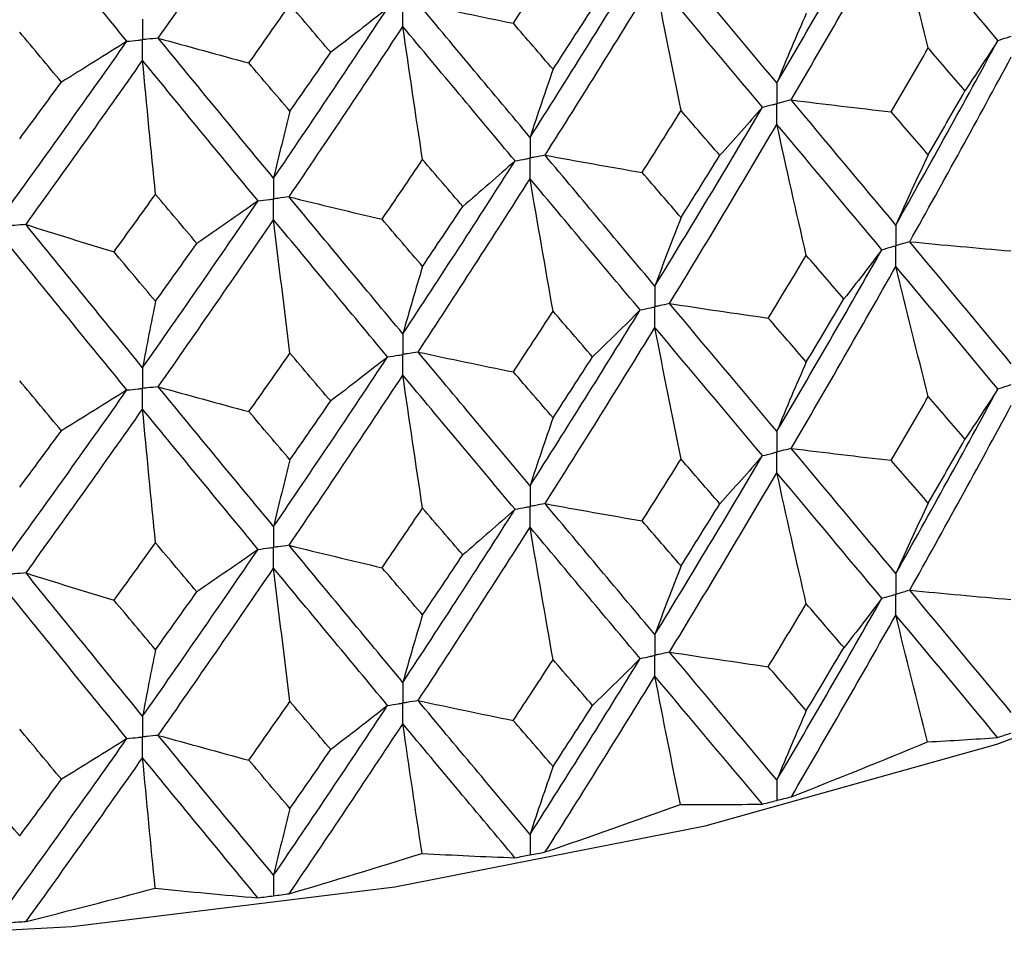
# Paper-space layout '_Trimetric' of a CAD drawing. Header units: millimetres. Extents: x -25 to 160, y -13 to 387.
# Tile 6 of 58: x 3 to 10, y 2 to 9. Entities that reach past the tile are written whole.
import ezdxf

# ---------------------------------------------------------------- set-up
doc = ezdxf.new("R2010")
doc.units = ezdxf.units.MM

psp = doc.layouts.new('_Trimetric')

# ---------------------------------------------------------------- linework, layer by layer
at = {"color": 7, "linetype": 'Continuous', "lineweight": 25}
for p, q in [((8.4903, 3.1897), (8.493, 3.1903)), ((6.6379, 2.7813), (6.6407, 2.7819)), ((4.7128, 2.475), (4.7157, 2.4753))]:
    psp.add_line(p, q, dxfattribs=at)
at = {"color": 7, "linetype": 'Continuous', "lineweight": 25, "flags": 128}
psp.add_lwpolyline([(-8.8896, 3.2381), (-6.6147, 2.7147), (-4.2266, 2.3487), (-1.7661, 2.1464), (0.7246, 2.1112), (3.2028, 2.2438), (5.6263, 2.5419), (7.9535, 3.0003), (10.1446, 3.6112), (12.1622, 4.3643), (13.9716, 5.2465), (15.2261, 6.0199)], dxfattribs=at)
at = {"color": 7, "linetype": 'Continuous', "lineweight": 25}
for points in [[(3.85, 8.9083), (4.1402, 9.323), (4.4287, 9.74), (4.7157, 10.1608)], [(3.6148, 8.8844), (3.3239, 9.2399), (3.032, 9.5978), (2.739, 9.9596)], [(8.493, 8.5725), (8.7587, 9.0241), (9.0214, 9.4789), (9.2807, 9.9363)], [(8.6004, 8.4444), (8.8653, 8.8968), (9.1271, 9.3525), (9.3855, 9.8108)], [(9.6292, 8.8343), (9.5464, 9.1596), (9.4652, 9.4851), (9.3855, 9.8108)], [(10.1507, 8.8902), (9.8991, 9.1941), (9.6439, 9.5011), (9.3855, 9.8108)], [(8.493, 8.5725), (8.2274, 8.8895), (7.9586, 9.2098), (7.6873, 9.5329)], [(6.515, 9.0199), (6.6147, 9.1713), (6.7141, 9.323), (6.8132, 9.4751)], [(6.6407, 8.164), (6.9186, 8.6009), (7.1942, 9.0412), (7.4669, 9.4843)], [(6.7531, 8.03), (7.0303, 8.4677), (7.3052, 8.9089), (7.5773, 9.3529)], [(7.774, 8.3645), (7.7072, 8.6939), (7.6416, 9.0234), (7.5773, 9.3529)], [(8.3853, 8.3899), (8.1189, 8.7078), (7.8494, 9.0289), (7.5773, 9.3529)], [(5.8004, 9.1688), (6.0378, 9.1182), (6.276, 9.0685), (6.515, 9.0199)], [(6.6407, 8.164), (6.3629, 8.4957), (6.0826, 8.8308), (5.8004, 9.1688)], [(4.5305, 8.7218), (4.6332, 8.8677), (4.7358, 9.014), (4.8381, 9.1606)], [(4.7157, 7.8575), (5.0027, 8.2791), (5.2881, 8.7043), (5.5714, 9.1324)], [(5.1446, 8.8017), (5.0426, 8.921), (4.9405, 9.0406), (4.8381, 9.1606)], [(5.5714, 9.1324), (5.4309, 9.0215), (5.2887, 8.9113), (5.1446, 8.8017)], [(6.8132, 8.6743), (6.9123, 8.8267), (7.0111, 8.9794), (7.1096, 9.1325)], [(8.7136, 9.0934), (8.6386, 8.9229), (8.5651, 8.7493), (8.493, 8.5725)], [(6.8132, 8.6743), (6.7141, 8.7891), (6.6147, 8.9043), (6.515, 9.0199)], [(3.1232, 8.5785), (3.019, 8.7034), (2.9146, 8.8286), (2.8101, 8.9541)], [(4.8318, 7.7173), (5.1184, 8.1398), (5.4032, 8.5659), (5.686, 8.9949)], [(5.8336, 7.9972), (5.7835, 8.3298), (5.7343, 8.6624), (5.686, 8.9949)], [(6.5281, 7.9874), (6.2496, 8.3199), (5.9688, 8.656), (5.686, 8.9949)], [(2.739, 7.6563), (3.032, 8.0623), (3.3241, 8.4718), (3.6148, 8.8844)], [(3.6148, 8.8844), (3.4526, 8.7818), (3.2888, 8.6798), (3.1232, 8.5785)], [(3.85, 8.9083), (4.0758, 8.8452), (4.3026, 8.783), (4.5305, 8.7218)], [(4.7157, 7.8575), (4.4287, 8.2044), (4.1399, 8.5549), (3.85, 8.9083)], [(9.3855, 7.5063), (9.6438, 7.9639), (9.899, 8.4255), (10.1507, 8.8902)], [(10.1507, 8.8902), (10.0707, 8.7645), (9.9887, 8.6391), (9.9046, 8.5141)], [(4.8381, 8.3598), (4.9405, 8.5067), (5.0427, 8.654), (5.1446, 8.8017)], [(9.3513, 8.355), (9.4444, 8.5143), (9.537, 8.6741), (9.6292, 8.8343)], [(9.9046, 8.5141), (9.8132, 8.6204), (9.7214, 8.7272), (9.6292, 8.8343)], [(2.8575, 7.5097), (3.1503, 7.9166), (3.4421, 8.3272), (3.7325, 8.7407)], [(3.8294, 7.7364), (3.7964, 8.0712), (3.7641, 8.406), (3.7325, 8.7407)], [(4.5994, 7.687), (4.312, 8.0349), (4.0228, 8.3863), (3.7325, 8.7407)], [(4.8381, 8.3598), (4.7358, 8.4801), (4.6332, 8.6007), (4.5305, 8.7218)], [(9.49, 7.3812), (9.7474, 7.8396), (10.0016, 8.3019), (10.2523, 8.7674)], [(6.8132, 8.6743), (6.7546, 8.5074), (6.6971, 8.3373), (6.6407, 8.164)], [(2.8101, 8.1534), (2.9146, 8.2947), (3.019, 8.4364), (3.1232, 8.5785)], [(9.6292, 8.0327), (9.7214, 8.1927), (9.8132, 8.3532), (9.9046, 8.5141)], [(8.6004, 8.4444), (8.8502, 8.4135), (9.1006, 8.3837), (9.3513, 8.355)], [(9.3855, 7.5063), (9.1272, 7.8153), (8.8654, 8.1282), (8.6004, 8.4444)], [(4.8381, 8.3598), (4.7965, 8.1956), (4.7557, 8.0282), (4.7157, 7.8575)], [(7.4818, 7.9006), (7.5795, 8.0548), (7.6769, 8.2095), (7.774, 8.3645)], [(7.5773, 7.0484), (7.8493, 7.4917), (8.1188, 7.9391), (8.3853, 8.3899)], [(8.0643, 8.0291), (7.9679, 8.1405), (7.8711, 8.2523), (7.774, 8.3645)], [(8.3853, 8.3899), (8.2803, 8.2692), (8.1733, 8.1489), (8.0643, 8.0291)], [(9.6292, 8.0327), (9.537, 8.1397), (9.4444, 8.2471), (9.3513, 8.355)], [(7.6874, 6.9176), (7.9586, 7.3616), (8.2273, 7.8098), (8.493, 8.2614)], [(8.7136, 7.2787), (8.6386, 7.6062), (8.5651, 7.9338), (8.493, 8.2614)], [(9.2806, 7.321), (9.0215, 7.6308), (8.7588, 7.9444), (8.493, 8.2614)], [(5.5302, 7.5494), (5.6316, 7.6982), (5.7327, 7.8475), (5.8336, 7.9972)], [(5.686, 6.6904), (5.9687, 7.1187), (6.2495, 7.5513), (6.5281, 7.9874)], [(6.1356, 7.6458), (6.0352, 7.7625), (5.9345, 7.8797), (5.8336, 7.9972)], [(6.5281, 7.9874), (6.3992, 7.8729), (6.2683, 7.7591), (6.1356, 7.6458)], [(6.7531, 8.03), (6.9953, 7.9858), (7.2382, 7.9426), (7.4818, 7.9006)], [(7.5773, 7.0484), (7.3053, 7.3718), (7.0304, 7.6991), (6.7531, 8.03)], [(7.774, 7.563), (7.8711, 7.7179), (7.9679, 7.8732), (8.0643, 8.0291)], [(9.6292, 8.0327), (9.5464, 7.8603), (9.4652, 7.6848), (9.3855, 7.5063)], [(5.8005, 6.5535), (6.0826, 6.9826), (6.3628, 7.416), (6.6407, 7.8529)], [(6.8132, 6.8597), (6.7546, 7.1907), (6.6971, 7.5218), (6.6407, 7.8529)], [(7.4669, 6.869), (7.1942, 7.1931), (6.9187, 7.5212), (6.6407, 7.8529)], [(7.774, 7.563), (7.6769, 7.6751), (7.5795, 7.7876), (7.4818, 7.9006)], [(3.518, 7.3051), (3.622, 7.4485), (3.7258, 7.5922), (3.8294, 7.7364)], [(3.7325, 6.4362), (4.0227, 6.8491), (4.3119, 7.2662), (4.5994, 7.687)], [(4.1397, 7.3684), (4.0364, 7.4907), (3.933, 7.6133), (3.8294, 7.7364)], [(4.5994, 7.687), (4.4479, 7.5802), (4.2947, 7.4739), (4.1397, 7.3684)], [(4.8318, 7.7173), (5.0637, 7.6603), (5.2965, 7.6043), (5.5302, 7.5494)], [(5.686, 6.6904), (5.4033, 7.0287), (5.1185, 7.3712), (4.8318, 7.7173)], [(5.8336, 7.1957), (5.9345, 7.3452), (6.0352, 7.4953), (6.1356, 7.6458)], [(3.85, 6.293), (4.1399, 6.7067), (4.4286, 7.1247), (4.7157, 7.5464)], [(4.8381, 6.5452), (4.7965, 6.8789), (4.7557, 7.2127), (4.7157, 7.5464)], [(5.5713, 6.517), (5.2882, 6.8561), (5.0028, 7.1995), (4.7157, 7.5464)], [(5.8336, 7.1957), (5.7328, 7.3131), (5.6316, 7.431), (5.5302, 7.5494)], [(7.774, 7.563), (7.7072, 7.3946), (7.6416, 7.223), (7.5773, 7.0484)], [(2.8575, 7.5097), (3.0766, 7.4406), (3.2968, 7.3724), (3.518, 7.3051)], [(3.7325, 6.4362), (3.4422, 6.79), (3.1504, 7.148), (2.8575, 7.5097)], [(3.6147, 6.2691), (3.3242, 6.6237), (3.0321, 6.9826), (2.739, 7.3452)], [(3.8294, 6.9348), (3.933, 7.0789), (4.0364, 7.2234), (4.1397, 7.3684)], [(8.493, 5.959), (8.7588, 6.4106), (9.0214, 6.8644), (9.2806, 7.321)], [(9.2806, 7.321), (9.1879, 7.1976), (9.0931, 7.0746), (8.9964, 6.952)], [(9.49, 7.3812), (9.7428, 7.3571), (9.9959, 7.3342), (10.2494, 7.3123)], [(10.2523, 6.465), (10.0016, 6.768), (9.7475, 7.0732), (9.49, 7.3812)], [(3.8294, 6.9348), (3.7258, 7.0578), (3.622, 7.1812), (3.518, 7.3051)], [(8.4285, 6.8082), (8.5239, 6.9646), (8.6189, 7.1214), (8.7136, 7.2787)], [(8.9964, 6.952), (8.9025, 7.0604), (8.8082, 7.1694), (8.7136, 7.2787)], [(5.8336, 7.1957), (5.7835, 7.0304), (5.7343, 6.862), (5.686, 6.6904)], [(8.6004, 5.8309), (8.8654, 6.2834), (9.1272, 6.7383), (9.3855, 7.1957)], [(9.6292, 6.2202), (9.5464, 6.5452), (9.4652, 6.8704), (9.3855, 7.1957)], [(10.1506, 6.2768), (9.899, 6.5806), (9.6439, 6.8869), (9.3855, 7.1957)], [(8.7136, 6.4794), (8.8082, 6.6366), (8.9025, 6.7942), (8.9964, 6.952)], [(3.8294, 6.9348), (3.7964, 6.7718), (3.7641, 6.6056), (3.7325, 6.4362)], [(7.6874, 6.9176), (7.9338, 6.88), (8.1809, 6.8436), (8.4285, 6.8082)], [(8.493, 5.959), (8.2273, 6.276), (7.9586, 6.5953), (7.6874, 6.9176)], [(6.5153, 6.4048), (6.6149, 6.5559), (6.7142, 6.7076), (6.8132, 6.8597)], [(6.6407, 5.5506), (6.9187, 5.9874), (7.1942, 6.4267), (7.4669, 6.869)], [(7.1092, 6.5173), (7.0109, 6.6309), (6.9122, 6.745), (6.8132, 6.8597)], [(7.4669, 6.869), (7.3496, 6.7512), (7.2304, 6.634), (7.1092, 6.5173)], [(8.7136, 6.4794), (8.6189, 6.5887), (8.5239, 6.6983), (8.4285, 6.8082)], [(6.7531, 5.4165), (7.0305, 5.8543), (7.3053, 6.2947), (7.5773, 6.7378)], [(7.774, 5.7504), (7.7072, 6.0795), (7.6416, 6.4086), (7.5773, 6.7378)], [(8.3853, 5.7765), (8.1187, 6.0943), (7.8493, 6.4147), (7.5773, 6.7378)], [(4.5308, 6.1067), (4.6334, 6.2523), (4.7359, 6.3985), (4.8381, 6.5452)], [(4.7157, 5.244), (5.0028, 5.6656), (5.2881, 6.0897), (5.5713, 6.517)], [(5.1442, 6.1865), (5.0424, 6.3056), (4.9404, 6.4251), (4.8381, 6.5452)], [(5.5713, 6.517), (5.4308, 6.4062), (5.2884, 6.2961), (5.1442, 6.1865)], [(5.8005, 6.5535), (6.0379, 6.5029), (6.2762, 6.4533), (6.5153, 6.4048)], [(6.6407, 5.5506), (6.3628, 5.8822), (6.0826, 6.2163), (5.8005, 6.5535)], [(6.8132, 6.0603), (6.9122, 6.2123), (7.0109, 6.3646), (7.1092, 6.5173)], [(8.7136, 6.4794), (8.6386, 6.3091), (8.5651, 6.1356), (8.493, 5.959)], [(4.8318, 5.1038), (5.1185, 5.5264), (5.4033, 5.9517), (5.686, 6.3798)], [(5.8336, 5.3831), (5.7835, 5.7154), (5.7343, 6.0476), (5.686, 6.3798)], [(6.5281, 5.3739), (6.2495, 5.7065), (5.9687, 6.0417), (5.686, 6.3798)], [(6.8132, 6.0603), (6.7142, 6.1748), (6.6149, 6.2897), (6.5153, 6.4048)], [(3.1229, 5.9634), (3.0188, 6.088), (2.9145, 6.2131), (2.8101, 6.3387)], [(3.85, 6.293), (4.0759, 6.2299), (4.3028, 6.1678), (4.5308, 6.1067)], [(4.7157, 5.244), (4.4286, 5.5909), (4.1399, 5.9403), (3.85, 6.293)], [(2.739, 5.0428), (3.0321, 5.4487), (3.3241, 5.8573), (3.6147, 6.2691)], [(3.6147, 6.2691), (3.4525, 6.1664), (3.2885, 6.0645), (3.1229, 5.9634)], [(9.3514, 5.7415), (9.4444, 5.9007), (9.537, 6.0603), (9.6292, 6.2202)], [(9.3855, 4.892), (9.644, 5.3505), (9.8991, 5.8124), (10.1506, 6.2768)], [(9.9045, 5.9005), (9.8132, 6.0068), (9.7214, 6.1133), (9.6292, 6.2202)], [(10.1506, 6.2768), (10.0707, 6.151), (9.9886, 6.0256), (9.9045, 5.9005)], [(4.8381, 5.7458), (4.9404, 5.8924), (5.0425, 6.0393), (5.1442, 6.1865)], [(9.49, 4.7667), (9.7475, 5.226), (10.0018, 5.6887), (10.2523, 6.154)], [(2.8576, 4.8963), (3.1505, 5.3032), (3.4422, 5.7129), (3.7325, 6.1256)], [(3.8294, 5.1223), (3.7964, 5.4568), (3.7641, 5.7912), (3.7325, 6.1256)], [(4.5994, 5.0736), (4.3118, 5.4214), (4.0227, 5.772), (3.7325, 6.1256)], [(4.8381, 5.7458), (4.7359, 5.8658), (4.6334, 5.9861), (4.5308, 6.1067)], [(6.8132, 6.0603), (6.7545, 5.8936), (6.6971, 5.7237), (6.6407, 5.5506)], [(2.8101, 5.5394), (2.9145, 5.6804), (3.0188, 5.8217), (3.1229, 5.9634)], [(9.6292, 5.4191), (9.7214, 5.5792), (9.8132, 5.7397), (9.9045, 5.9005)], [(7.5773, 4.4341), (7.8494, 4.8783), (8.1189, 5.326), (8.3853, 5.7765)], [(8.3853, 5.7765), (8.2803, 5.6557), (8.1732, 5.5354), (8.0642, 5.4155)], [(8.6004, 5.8309), (8.8503, 5.8), (9.1006, 5.7702), (9.3514, 5.7415)], [(9.3855, 4.892), (9.1271, 5.2018), (8.8652, 5.515), (8.6004, 5.8309)], [(4.8381, 5.7458), (4.7965, 5.5818), (4.7557, 5.4146), (4.7157, 5.244)], [(7.4818, 5.2871), (7.5796, 5.4412), (7.677, 5.5957), (7.774, 5.7504)], [(8.0642, 5.4155), (7.9678, 5.5268), (7.8711, 5.6385), (7.774, 5.7504)], [(9.6292, 5.4191), (9.537, 5.5262), (9.4444, 5.6336), (9.3514, 5.7415)], [(7.6873, 4.303), (7.9587, 4.7481), (8.2274, 5.1967), (8.493, 5.648)], [(8.7136, 4.6652), (8.6386, 4.9927), (8.5651, 5.3203), (8.493, 5.648)], [(9.2807, 4.7065), (9.0214, 5.0172), (8.7587, 5.3312), (8.493, 5.648)], [(6.7531, 5.4165), (6.9953, 5.3723), (7.2382, 5.3292), (7.4818, 5.2871)], [(7.5773, 4.4341), (7.3052, 4.7583), (7.0303, 5.0859), (6.7531, 5.4165)], [(7.774, 4.9493), (7.8711, 5.1044), (7.9678, 5.2598), (8.0642, 5.4155)], [(9.6292, 5.4191), (9.5464, 5.2465), (9.4652, 5.0707), (9.3855, 4.892)], [(5.5303, 4.9359), (5.6317, 5.0846), (5.7328, 5.2337), (5.8336, 5.3831)], [(5.686, 4.0761), (5.9688, 4.5053), (6.2497, 4.9382), (6.5281, 5.3739)], [(6.1355, 5.0323), (6.0351, 5.1489), (5.9345, 5.2658), (5.8336, 5.3831)], [(6.5281, 5.3739), (6.3991, 5.2595), (6.2683, 5.1456), (6.1355, 5.0323)], [(7.774, 4.9493), (7.6769, 5.0615), (7.5795, 5.1741), (7.4818, 5.2871)], [(5.8004, 3.939), (6.0827, 4.3691), (6.3629, 4.8028), (6.6407, 5.2395)], [(6.8132, 4.2461), (6.7546, 4.5772), (6.6971, 4.9084), (6.6407, 5.2395)], [(7.467, 4.2544), (7.1941, 4.5795), (6.9186, 4.908), (6.6407, 5.2395)], [(3.5181, 4.6916), (3.622, 4.8348), (3.7258, 4.9784), (3.8294, 5.1223)], [(4.1396, 4.7549), (4.0364, 4.877), (3.9329, 4.9995), (3.8294, 5.1223)], [(4.8318, 5.1038), (5.0637, 5.0468), (5.2965, 4.9908), (5.5303, 4.9359)], [(5.686, 4.0761), (5.4032, 4.4153), (5.1183, 4.758), (4.8318, 5.1038)], [(3.7325, 3.8219), (4.0229, 4.2356), (4.312, 4.6531), (4.5994, 5.0736)], [(4.5994, 5.0736), (4.4479, 4.9667), (4.2946, 4.8605), (4.1396, 4.7549)], [(5.8336, 4.582), (5.9345, 4.7317), (6.0352, 4.8818), (6.1355, 5.0323)], [(2.8576, 4.8963), (3.0766, 4.8271), (3.2968, 4.7589), (3.5181, 4.6916)], [(3.7325, 3.8219), (3.4421, 4.1765), (3.1503, 4.5348), (2.8576, 4.8963)], [(3.85, 3.6785), (4.14, 4.0932), (4.4287, 4.5116), (4.7157, 4.933)], [(4.8381, 3.9316), (4.7965, 4.2654), (4.7557, 4.5992), (4.7157, 4.933)], [(5.5714, 3.9025), (5.2881, 4.2426), (5.0027, 4.5862), (4.7157, 4.933)], [(5.8336, 4.582), (5.7328, 4.6996), (5.6316, 4.8175), (5.5303, 4.9359)], [(7.774, 4.9493), (7.7071, 4.7807), (7.6416, 4.609), (7.5773, 4.4341)], [(3.6148, 3.6546), (3.3241, 4.0101), (3.032, 4.3694), (2.739, 4.7318)], [(3.8294, 4.3212), (3.933, 4.4654), (4.0364, 4.6099), (4.1396, 4.7549)], [(9.49, 4.7667), (9.7426, 4.7426), (9.9956, 4.7195), (10.249, 4.6976)], [(10.2523, 3.8498), (10.0019, 4.1518), (9.7476, 4.4575), (9.49, 4.7667)], [(3.8294, 4.3212), (3.7258, 4.4443), (3.622, 4.5678), (3.5181, 4.6916)], [(8.4281, 4.1935), (8.5236, 4.3503), (8.6188, 4.5076), (8.7136, 4.6652)], [(8.493, 3.3439), (8.7585, 3.7942), (9.0212, 4.2486), (9.2807, 4.7065)], [(8.9967, 4.3375), (8.9027, 4.4463), (8.8083, 4.5555), (8.7136, 4.6652)], [(9.2807, 4.7065), (9.1881, 4.5831), (9.0934, 4.4601), (8.9967, 4.3375)], [(5.8336, 4.582), (5.7835, 4.4166), (5.7343, 4.2479), (5.686, 4.0761)], [(8.6018, 3.2182), (8.866, 3.6685), (9.1274, 4.123), (9.3855, 4.5809)], [(9.6228, 3.6298), (9.5422, 3.9467), (9.4631, 4.2638), (9.3855, 4.5809)], [(10.1494, 3.6633), (9.8984, 3.9654), (9.6437, 4.2715), (9.3855, 4.5809)], [(3.8294, 4.3212), (3.7964, 4.158), (3.7641, 3.9916), (3.7325, 3.8219)], [(7.6873, 4.303), (7.9336, 4.2654), (8.1806, 4.2289), (8.4281, 4.1935)], [(8.493, 3.3439), (8.2275, 3.6597), (7.9588, 3.9796), (7.6873, 4.303)], [(8.7136, 3.8638), (8.8083, 4.0212), (8.9027, 4.1791), (8.9967, 4.3375)], [(6.5149, 3.7902), (6.6146, 3.9417), (6.714, 4.0937), (6.8132, 4.2461)], [(6.6407, 2.9354), (6.9184, 3.371), (7.194, 3.8109), (7.467, 4.2544)], [(7.1097, 3.9027), (7.0111, 4.0168), (6.9123, 4.1312), (6.8132, 4.2461)], [(7.467, 4.2544), (7.3498, 4.1367), (7.2307, 4.0194), (7.1097, 3.9027)], [(8.7136, 3.8638), (8.6188, 3.9733), (8.5236, 4.0832), (8.4281, 4.1935)], [(6.7545, 2.8037), (7.0311, 3.2394), (7.3055, 3.6794), (7.5773, 4.123)], [(7.7688, 3.1604), (7.7037, 3.4812), (7.6399, 3.8021), (7.5773, 4.123)], [(8.384, 3.163), (8.1181, 3.4791), (7.8491, 3.7993), (7.5773, 4.123)], [(4.5304, 3.492), (4.6331, 3.6381), (4.7357, 3.7846), (4.8381, 3.9316)], [(5.1447, 3.572), (5.0427, 3.6914), (4.9405, 3.8113), (4.8381, 3.9316)], [(5.8004, 3.939), (6.0377, 3.8883), (6.2759, 3.8387), (6.5149, 3.7902)], [(6.6407, 2.9354), (6.3631, 3.2659), (6.0828, 3.6006), (5.8004, 3.939)], [(4.7157, 2.6288), (5.0025, 3.0492), (5.2879, 3.474), (5.5714, 3.9025)], [(5.5714, 3.9025), (5.431, 3.7917), (5.2887, 3.6815), (5.1447, 3.572)], [(6.8132, 3.4447), (6.9123, 3.5969), (7.0111, 3.7496), (7.1097, 3.9027)], [(8.7136, 3.8638), (8.6386, 3.6936), (8.5651, 3.5202), (8.493, 3.3439)], [(6.8132, 3.4447), (6.7141, 3.5594), (6.6146, 3.6745), (6.5149, 3.7902)], [(3.1233, 3.3488), (3.019, 3.4738), (2.9146, 3.5993), (2.8101, 3.7251)], [(4.8332, 2.4909), (5.1191, 2.9114), (5.4035, 3.3364), (5.686, 3.765)], [(5.8298, 2.7933), (5.7809, 3.1173), (5.733, 3.4412), (5.686, 3.765)], [(6.5267, 2.7605), (6.2489, 3.0913), (5.9685, 3.4263), (5.686, 3.765)], [(2.739, 2.4276), (3.0318, 2.8324), (3.3239, 3.2416), (3.6148, 3.6546)], [(3.6148, 3.6546), (3.4527, 3.5519), (3.2888, 3.45), (3.1233, 3.3488)], [(3.85, 3.6785), (4.0757, 3.6153), (4.3025, 3.5532), (4.5304, 3.492)], [(4.7157, 2.6288), (4.4289, 2.9746), (4.1401, 3.3247), (3.85, 3.6785)], [(8.6018, 3.2182), (8.9422, 3.3513), (9.2826, 3.4885), (9.6228, 3.6298)], [(9.6228, 3.6298), (9.8044, 3.6386), (9.98, 3.6497), (10.1494, 3.6633)], [(4.8381, 3.1302), (4.9405, 3.277), (5.0427, 3.4242), (5.1447, 3.572)], [(2.859, 2.2833), (3.1511, 2.6882), (3.4424, 3.0976), (3.7325, 3.5108)], [(3.8268, 2.5327), (3.7947, 2.8588), (3.7633, 3.1848), (3.7325, 3.5108)], [(4.598, 2.4603), (4.3112, 2.8063), (4.0225, 3.1567), (3.7325, 3.5108)], [(4.8381, 3.1302), (4.7358, 3.2503), (4.6332, 3.3709), (4.5304, 3.492)], [(6.8132, 3.4447), (6.7546, 3.2781), (6.6971, 3.1083), (6.6407, 2.9354)], [(2.8101, 2.9238), (2.9146, 3.065), (3.019, 3.2066), (3.1233, 3.3488)], [(2.8101, 2.9238), (2.7056, 3.0495), (2.6009, 3.1757), (2.4962, 3.3024)], [(4.8381, 3.1302), (4.7965, 2.9663), (4.7557, 2.7992), (4.7157, 2.6288)], [(6.7545, 2.8037), (7.092, 2.9185), (7.4301, 3.0374), (7.7688, 3.1604)], [(7.7688, 3.1604), (7.9795, 3.1586), (8.1846, 3.1594), (8.384, 3.163)], [(4.8332, 2.4909), (5.164, 2.5877), (5.4962, 2.6885), (5.8298, 2.7933)], [(5.8298, 2.7933), (6.0672, 2.7794), (6.2996, 2.7685), (6.5267, 2.7605)], [(2.859, 2.2833), (3.1795, 2.3625), (3.5021, 2.4456), (3.8268, 2.5327)], [(3.8268, 2.5327), (4.0885, 2.5053), (4.3455, 2.4812), (4.598, 2.4603)]]:
    psp.add_open_spline(points, degree=3, dxfattribs=at)
for points, knots in [([(5.686, 8.9949), (5.686, 9.0369), (5.686, 9.0788), (5.686, 9.1208), (5.686, 9.1307), (5.686, 9.1406), (5.686, 9.1505)], [0, 0, 0, 0, 0.0001467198, 0.0001467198, 0.0001467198, 0.0001813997, 0.0001813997, 0.0001813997, 0.0001813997]), ([(3.7325, 9.0517), (3.7324, 9.0098), (3.7324, 8.9679), (3.7324, 8.926), (3.7324, 8.9161), (3.7324, 8.9062), (3.7324, 8.8963)], [0, 0, 0, 0, 0.0001466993, 0.0001466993, 0.0001466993, 0.0001813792, 0.0001813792, 0.0001813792, 0.0001813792]), ([(3.6148, 8.8844), (3.6427, 8.8872), (3.6705, 8.89), (3.6984, 8.8928), (3.7097, 8.894), (3.7211, 8.8951), (3.7324, 8.8963)], [0, 0, 0, 0, 0.0000851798, 0.0000851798, 0.0000851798, 0.0001198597, 0.0001198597, 0.0001198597, 0.0001198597]), ([(3.85, 8.9083), (3.8221, 8.9055), (3.7943, 8.9026), (3.7664, 8.8997), (3.7551, 8.8986), (3.7438, 8.8974), (3.7324, 8.8963)], [0, 0, 0, 0, 0.0000851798, 0.0000851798, 0.0000851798, 0.0001198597, 0.0001198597, 0.0001198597, 0.0001198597]), ([(3.7325, 8.7407), (3.7324, 8.7827), (3.7324, 8.8246), (3.7324, 8.8665), (3.7324, 8.8765), (3.7324, 8.8864), (3.7324, 8.8963)], [0, 0, 0, 0, 0.0001467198, 0.0001467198, 0.0001467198, 0.0001813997, 0.0001813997, 0.0001813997, 0.0001813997]), ([(10.1507, 8.8902), (10.1747, 8.898), (10.1988, 8.9058), (10.2228, 8.9135), (10.2326, 8.9167), (10.2424, 8.9199), (10.2522, 8.923)], [0, 0, 0, 0, 0.0000851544, 0.0000851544, 0.0000851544, 0.0001198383, 0.0001198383, 0.0001198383, 0.0001198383]), ([(8.493, 8.5725), (8.493, 8.5306), (8.493, 8.4887), (8.493, 8.4468), (8.493, 8.4369), (8.493, 8.427), (8.493, 8.4171)], [0, 0, 0, 0, 0.0001467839, 0.0001467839, 0.0001467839, 0.0001814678, 0.0001814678, 0.0001814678, 0.0001814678]), ([(8.6004, 8.4444), (8.575, 8.4379), (8.5495, 8.4314), (8.5241, 8.425), (8.5137, 8.4223), (8.5033, 8.4197), (8.493, 8.4171)], [0, 0, 0, 0, 0.0000851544, 0.0000851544, 0.0000851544, 0.0001198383, 0.0001198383, 0.0001198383, 0.0001198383]), ([(8.3853, 8.3899), (8.4108, 8.3963), (8.4363, 8.4028), (8.4618, 8.4092), (8.4722, 8.4118), (8.4826, 8.4144), (8.493, 8.4171)], [0, 0, 0, 0, 0.0000851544, 0.0000851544, 0.0000851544, 0.0001198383, 0.0001198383, 0.0001198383, 0.0001198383]), ([(8.493, 8.2614), (8.493, 8.3034), (8.493, 8.3454), (8.493, 8.3873), (8.493, 8.3972), (8.493, 8.4072), (8.493, 8.4171)], [0, 0, 0, 0, 0.0001467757, 0.0001467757, 0.0001467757, 0.0001814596, 0.0001814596, 0.0001814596, 0.0001814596]), ([(6.6407, 8.164), (6.6407, 8.1221), (6.6407, 8.0802), (6.6407, 8.0383), (6.6407, 8.0284), (6.6407, 8.0185), (6.6407, 8.0086)], [0, 0, 0, 0, 0.0001467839, 0.0001467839, 0.0001467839, 0.0001814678, 0.0001814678, 0.0001814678, 0.0001814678]), ([(6.5281, 7.9874), (6.5548, 7.9924), (6.5815, 7.9974), (6.6081, 8.0024), (6.619, 8.0045), (6.6298, 8.0065), (6.6407, 8.0086)], [0, 0, 0, 0, 0.0000851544, 0.0000851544, 0.0000851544, 0.0001198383, 0.0001198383, 0.0001198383, 0.0001198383]), ([(6.7531, 8.03), (6.7265, 8.0249), (6.6999, 8.0198), (6.6732, 8.0147), (6.6624, 8.0127), (6.6515, 8.0106), (6.6407, 8.0086)], [0, 0, 0, 0, 0.0000851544, 0.0000851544, 0.0000851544, 0.0001198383, 0.0001198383, 0.0001198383, 0.0001198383]), ([(6.6407, 7.8529), (6.6407, 7.8949), (6.6407, 7.9369), (6.6407, 7.9788), (6.6407, 7.9888), (6.6407, 7.9987), (6.6407, 8.0086)], [0, 0, 0, 0, 0.0001467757, 0.0001467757, 0.0001467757, 0.0001814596, 0.0001814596, 0.0001814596, 0.0001814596]), ([(4.7157, 7.8575), (4.7157, 7.8156), (4.7157, 7.7737), (4.7157, 7.7318), (4.7157, 7.7219), (4.7157, 7.712), (4.7157, 7.702)], [0, 0, 0, 0, 0.0001467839, 0.0001467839, 0.0001467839, 0.0001814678, 0.0001814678, 0.0001814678, 0.0001814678]), ([(4.5994, 7.687), (4.627, 7.6906), (4.6545, 7.6941), (4.682, 7.6977), (4.6932, 7.6991), (4.7044, 7.7006), (4.7157, 7.702)], [0, 0, 0, 0, 0.0000851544, 0.0000851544, 0.0000851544, 0.0001198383, 0.0001198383, 0.0001198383, 0.0001198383]), ([(4.8318, 7.7173), (4.8043, 7.7136), (4.7768, 7.71), (4.7493, 7.7064), (4.7381, 7.705), (4.7269, 7.7035), (4.7157, 7.702)], [0, 0, 0, 0, 0.0000851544, 0.0000851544, 0.0000851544, 0.0001198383, 0.0001198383, 0.0001198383, 0.0001198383]), ([(4.7157, 7.5464), (4.7157, 7.5884), (4.7157, 7.6304), (4.7157, 7.6723), (4.7157, 7.6822), (4.7157, 7.6921), (4.7157, 7.702)], [0, 0, 0, 0, 0.0001467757, 0.0001467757, 0.0001467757, 0.0001814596, 0.0001814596, 0.0001814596, 0.0001814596]), ([(2.8575, 7.5097), (2.8295, 7.5076), (2.8014, 7.5055), (2.7733, 7.5034), (2.7618, 7.5025), (2.7504, 7.5017), (2.739, 7.5008)], [0, 0, 0, 0, 0.0000851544, 0.0000851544, 0.0000851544, 0.0001198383, 0.0001198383, 0.0001198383, 0.0001198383]), ([(9.3855, 7.5063), (9.3855, 7.4645), (9.3854, 7.4226), (9.3854, 7.3808), (9.3854, 7.3709), (9.3854, 7.3609), (9.3854, 7.351)], [0, 0, 0, 0, 0.0001465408, 0.0001465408, 0.0001465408, 0.0001812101, 0.0001812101, 0.0001812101, 0.0001812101]), ([(9.2806, 7.321), (9.3055, 7.3281), (9.3303, 7.3352), (9.3552, 7.3423), (9.3652, 7.3452), (9.3753, 7.3481), (9.3854, 7.351)], [0, 0, 0, 0, 0.0000852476, 0.0000852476, 0.0000852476, 0.0001199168, 0.0001199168, 0.0001199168, 0.0001199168]), ([(9.49, 7.3812), (9.4653, 7.3741), (9.4405, 7.3669), (9.4157, 7.3598), (9.4056, 7.3568), (9.3955, 7.3539), (9.3854, 7.351)], [0, 0, 0, 0, 0.0000852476, 0.0000852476, 0.0000852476, 0.0001199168, 0.0001199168, 0.0001199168, 0.0001199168]), ([(9.3855, 7.1957), (9.3855, 7.2376), (9.3854, 7.2795), (9.3854, 7.3213), (9.3854, 7.3312), (9.3854, 7.3411), (9.3854, 7.351)], [0, 0, 0, 0, 0.000146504, 0.000146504, 0.000146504, 0.0001811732, 0.0001811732, 0.0001811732, 0.0001811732]), ([(7.5773, 7.0484), (7.5772, 7.0066), (7.5772, 6.9648), (7.5772, 6.9229), (7.5772, 6.913), (7.5772, 6.9031), (7.5772, 6.8932)], [0, 0, 0, 0, 0.0001465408, 0.0001465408, 0.0001465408, 0.0001812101, 0.0001812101, 0.0001812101, 0.0001812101]), ([(7.4669, 6.869), (7.4931, 6.8747), (7.5192, 6.8804), (7.5453, 6.8862), (7.556, 6.8885), (7.5666, 6.8908), (7.5772, 6.8932)], [0, 0, 0, 0, 0.0000852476, 0.0000852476, 0.0000852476, 0.0001199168, 0.0001199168, 0.0001199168, 0.0001199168]), ([(7.6874, 6.9176), (7.6613, 6.9118), (7.6352, 6.906), (7.6091, 6.9002), (7.5985, 6.8979), (7.5878, 6.8955), (7.5772, 6.8932)], [0, 0, 0, 0, 0.0000852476, 0.0000852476, 0.0000852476, 0.0001199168, 0.0001199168, 0.0001199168, 0.0001199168]), ([(7.5773, 6.7378), (7.5772, 6.7797), (7.5772, 6.8216), (7.5772, 6.8635), (7.5772, 6.8734), (7.5772, 6.8833), (7.5772, 6.8932)], [0, 0, 0, 0, 0.000146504, 0.000146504, 0.000146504, 0.0001811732, 0.0001811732, 0.0001811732, 0.0001811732]), ([(5.686, 6.6904), (5.686, 6.6486), (5.686, 6.6068), (5.686, 6.5649), (5.686, 6.555), (5.686, 6.5451), (5.686, 6.5352)], [0, 0, 0, 0, 0.0001465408, 0.0001465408, 0.0001465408, 0.0001812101, 0.0001812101, 0.0001812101, 0.0001812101]), ([(5.5713, 6.517), (5.5985, 6.5213), (5.6257, 6.5256), (5.6528, 6.5299), (5.6639, 6.5317), (5.6749, 6.5334), (5.686, 6.5352)], [0, 0, 0, 0, 0.0000852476, 0.0000852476, 0.0000852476, 0.0001199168, 0.0001199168, 0.0001199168, 0.0001199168]), ([(5.8005, 6.5535), (5.7733, 6.5492), (5.7462, 6.5448), (5.7191, 6.5405), (5.708, 6.5387), (5.697, 6.5369), (5.686, 6.5352)], [0, 0, 0, 0, 0.0000852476, 0.0000852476, 0.0000852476, 0.0001199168, 0.0001199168, 0.0001199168, 0.0001199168]), ([(5.686, 6.3798), (5.686, 6.4217), (5.686, 6.4636), (5.686, 6.5055), (5.686, 6.5154), (5.686, 6.5253), (5.686, 6.5352)], [0, 0, 0, 0, 0.000146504, 0.000146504, 0.000146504, 0.0001811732, 0.0001811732, 0.0001811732, 0.0001811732]), ([(3.7325, 6.4362), (3.7324, 6.3944), (3.7324, 6.3525), (3.7324, 6.3107), (3.7324, 6.3008), (3.7324, 6.2909), (3.7324, 6.281)], [0, 0, 0, 0, 0.0001465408, 0.0001465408, 0.0001465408, 0.0001812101, 0.0001812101, 0.0001812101, 0.0001812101]), ([(3.85, 6.293), (3.8222, 6.2902), (3.7943, 6.2873), (3.7664, 6.2844), (3.7551, 6.2833), (3.7438, 6.2821), (3.7324, 6.281)], [0, 0, 0, 0, 0.0000852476, 0.0000852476, 0.0000852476, 0.0001199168, 0.0001199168, 0.0001199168, 0.0001199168]), ([(10.1506, 6.2768), (10.1747, 6.2845), (10.1988, 6.2923), (10.2228, 6.3001), (10.2326, 6.3033), (10.2424, 6.3064), (10.2522, 6.3096)], [0, 0, 0, 0, 0.0000851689, 0.0000851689, 0.0000851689, 0.0001198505, 0.0001198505, 0.0001198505, 0.0001198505]), ([(3.6147, 6.2691), (3.6426, 6.2719), (3.6705, 6.2747), (3.6984, 6.2775), (3.7097, 6.2787), (3.7211, 6.2798), (3.7324, 6.281)], [0, 0, 0, 0, 0.0000852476, 0.0000852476, 0.0000852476, 0.0001199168, 0.0001199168, 0.0001199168, 0.0001199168]), ([(3.7325, 6.1256), (3.7324, 6.1675), (3.7324, 6.2094), (3.7324, 6.2512), (3.7324, 6.2612), (3.7324, 6.2711), (3.7324, 6.281)], [0, 0, 0, 0, 0.000146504, 0.000146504, 0.000146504, 0.0001811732, 0.0001811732, 0.0001811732, 0.0001811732]), ([(8.493, 5.959), (8.493, 5.9172), (8.493, 5.8753), (8.493, 5.8333), (8.493, 5.8234), (8.493, 5.8135), (8.493, 5.8036)], [0, 0, 0, 0, 0.0001467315, 0.0001467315, 0.0001467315, 0.0001814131, 0.0001814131, 0.0001814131, 0.0001814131]), ([(8.3853, 5.7765), (8.4108, 5.7829), (8.4363, 5.7893), (8.4618, 5.7958), (8.4722, 5.7984), (8.4826, 5.801), (8.493, 5.8036)], [0, 0, 0, 0, 0.0000851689, 0.0000851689, 0.0000851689, 0.0001198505, 0.0001198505, 0.0001198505, 0.0001198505]), ([(8.6004, 5.8309), (8.575, 5.8245), (8.5495, 5.818), (8.5241, 5.8115), (8.5137, 5.8089), (8.5033, 5.8063), (8.493, 5.8036)], [0, 0, 0, 0, 0.0000851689, 0.0000851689, 0.0000851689, 0.0001198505, 0.0001198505, 0.0001198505, 0.0001198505]), ([(8.493, 5.648), (8.493, 5.69), (8.493, 5.732), (8.493, 5.7739), (8.493, 5.7838), (8.493, 5.7937), (8.493, 5.8036)], [0, 0, 0, 0, 0.0001467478, 0.0001467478, 0.0001467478, 0.0001814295, 0.0001814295, 0.0001814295, 0.0001814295]), ([(6.6407, 5.5506), (6.6407, 5.5087), (6.6407, 5.4668), (6.6407, 5.4249), (6.6407, 5.415), (6.6407, 5.405), (6.6407, 5.3951)], [0, 0, 0, 0, 0.0001467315, 0.0001467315, 0.0001467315, 0.0001814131, 0.0001814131, 0.0001814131, 0.0001814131]), ([(6.5281, 5.3739), (6.5548, 5.3789), (6.5815, 5.384), (6.6081, 5.389), (6.619, 5.391), (6.6298, 5.3931), (6.6407, 5.3951)], [0, 0, 0, 0, 0.0000851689, 0.0000851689, 0.0000851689, 0.0001198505, 0.0001198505, 0.0001198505, 0.0001198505]), ([(6.7531, 5.4165), (6.7265, 5.4114), (6.6999, 5.4064), (6.6732, 5.4013), (6.6624, 5.3992), (6.6515, 5.3972), (6.6407, 5.3951)], [0, 0, 0, 0, 0.0000851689, 0.0000851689, 0.0000851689, 0.0001198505, 0.0001198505, 0.0001198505, 0.0001198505]), ([(6.6407, 5.2395), (6.6407, 5.2815), (6.6407, 5.3235), (6.6407, 5.3654), (6.6407, 5.3753), (6.6407, 5.3852), (6.6407, 5.3951)], [0, 0, 0, 0, 0.0001467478, 0.0001467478, 0.0001467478, 0.0001814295, 0.0001814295, 0.0001814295, 0.0001814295]), ([(4.7157, 5.244), (4.7157, 5.2021), (4.7157, 5.1602), (4.7157, 5.1183), (4.7157, 5.1084), (4.7157, 5.0985), (4.7157, 5.0886)], [0, 0, 0, 0, 0.0001467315, 0.0001467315, 0.0001467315, 0.0001814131, 0.0001814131, 0.0001814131, 0.0001814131]), ([(4.8318, 5.1038), (4.8043, 5.1002), (4.7768, 5.0966), (4.7493, 5.093), (4.7381, 5.0915), (4.7269, 5.0901), (4.7157, 5.0886)], [0, 0, 0, 0, 0.0000851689, 0.0000851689, 0.0000851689, 0.0001198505, 0.0001198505, 0.0001198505, 0.0001198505]), ([(4.5994, 5.0736), (4.627, 5.0771), (4.6545, 5.0807), (4.682, 5.0842), (4.6932, 5.0857), (4.7044, 5.0871), (4.7157, 5.0886)], [0, 0, 0, 0, 0.0000851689, 0.0000851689, 0.0000851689, 0.0001198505, 0.0001198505, 0.0001198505, 0.0001198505]), ([(4.7157, 4.933), (4.7157, 4.975), (4.7157, 5.0169), (4.7157, 5.0589), (4.7157, 5.0688), (4.7157, 5.0787), (4.7157, 5.0886)], [0, 0, 0, 0, 0.0001467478, 0.0001467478, 0.0001467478, 0.0001814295, 0.0001814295, 0.0001814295, 0.0001814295]), ([(2.8576, 4.8963), (2.8295, 4.8941), (2.8014, 4.892), (2.7733, 4.8899), (2.7618, 4.8891), (2.7504, 4.8882), (2.739, 4.8874)], [0, 0, 0, 0, 0.0000851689, 0.0000851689, 0.0000851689, 0.0001198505, 0.0001198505, 0.0001198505, 0.0001198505]), ([(9.3855, 4.892), (9.3855, 4.8501), (9.3854, 4.8082), (9.3854, 4.7662), (9.3854, 4.7563), (9.3854, 4.7464), (9.3854, 4.7365)], [0, 0, 0, 0, 0.0001467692, 0.0001467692, 0.0001467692, 0.0001814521, 0.0001814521, 0.0001814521, 0.0001814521]), ([(9.2807, 4.7065), (9.3055, 4.7136), (9.3303, 4.7207), (9.3551, 4.7278), (9.3652, 4.7307), (9.3753, 4.7336), (9.3854, 4.7365)], [0, 0, 0, 0, 0.0000851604, 0.0000851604, 0.0000851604, 0.0001198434, 0.0001198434, 0.0001198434, 0.0001198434]), ([(9.49, 4.7667), (9.4652, 4.7595), (9.4405, 4.7524), (9.4157, 4.7452), (9.4056, 4.7423), (9.3955, 4.7394), (9.3854, 4.7365)], [0, 0, 0, 0, 0.0000851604, 0.0000851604, 0.0000851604, 0.0001198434, 0.0001198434, 0.0001198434, 0.0001198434]), ([(9.3855, 4.5809), (9.3855, 4.6229), (9.3854, 4.6648), (9.3854, 4.7068), (9.3854, 4.7167), (9.3854, 4.7266), (9.3854, 4.7365)], [0, 0, 0, 0, 0.0001467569, 0.0001467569, 0.0001467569, 0.0001814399, 0.0001814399, 0.0001814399, 0.0001814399]), ([(7.5773, 4.4341), (7.5772, 4.3922), (7.5772, 4.3503), (7.5772, 4.3084), (7.5772, 4.2985), (7.5772, 4.2886), (7.5772, 4.2786)], [0, 0, 0, 0, 0.0001467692, 0.0001467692, 0.0001467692, 0.0001814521, 0.0001814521, 0.0001814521, 0.0001814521]), ([(7.6873, 4.303), (7.6612, 4.2972), (7.6352, 4.2915), (7.6091, 4.2857), (7.5985, 4.2833), (7.5878, 4.281), (7.5772, 4.2786)], [0, 0, 0, 0, 0.0000851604, 0.0000851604, 0.0000851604, 0.0001198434, 0.0001198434, 0.0001198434, 0.0001198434]), ([(7.467, 4.2544), (7.4931, 4.2602), (7.5192, 4.2659), (7.5453, 4.2716), (7.5559, 4.274), (7.5666, 4.2763), (7.5772, 4.2786)], [0, 0, 0, 0, 0.0000851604, 0.0000851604, 0.0000851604, 0.0001198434, 0.0001198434, 0.0001198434, 0.0001198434]), ([(7.5773, 4.123), (7.5772, 4.165), (7.5772, 4.207), (7.5772, 4.2489), (7.5772, 4.2588), (7.5772, 4.2687), (7.5772, 4.2786)], [0, 0, 0, 0, 0.0001467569, 0.0001467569, 0.0001467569, 0.0001814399, 0.0001814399, 0.0001814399, 0.0001814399]), ([(5.686, 4.0761), (5.686, 4.0342), (5.686, 3.9923), (5.686, 3.9504), (5.686, 3.9405), (5.686, 3.9306), (5.686, 3.9206)], [0, 0, 0, 0, 0.0001467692, 0.0001467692, 0.0001467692, 0.0001814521, 0.0001814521, 0.0001814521, 0.0001814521]), ([(5.5714, 3.9025), (5.5986, 3.9068), (5.6257, 3.9111), (5.6528, 3.9154), (5.6639, 3.9171), (5.6749, 3.9189), (5.686, 3.9206)], [0, 0, 0, 0, 0.0000851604, 0.0000851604, 0.0000851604, 0.0001198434, 0.0001198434, 0.0001198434, 0.0001198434]), ([(5.8004, 3.939), (5.7733, 3.9346), (5.7462, 3.9303), (5.7191, 3.9259), (5.708, 3.9242), (5.697, 3.9224), (5.686, 3.9206)], [0, 0, 0, 0, 0.0000851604, 0.0000851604, 0.0000851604, 0.0001198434, 0.0001198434, 0.0001198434, 0.0001198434]), ([(5.686, 3.765), (5.686, 3.807), (5.686, 3.849), (5.686, 3.8909), (5.686, 3.9008), (5.686, 3.9107), (5.686, 3.9206)], [0, 0, 0, 0, 0.0001467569, 0.0001467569, 0.0001467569, 0.0001814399, 0.0001814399, 0.0001814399, 0.0001814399]), ([(3.7325, 3.8219), (3.7324, 3.78), (3.7324, 3.7381), (3.7324, 3.6962), (3.7324, 3.6862), (3.7324, 3.6763), (3.7324, 3.6664)], [0, 0, 0, 0, 0.0001467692, 0.0001467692, 0.0001467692, 0.0001814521, 0.0001814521, 0.0001814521, 0.0001814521]), ([(10.1494, 3.6633), (10.1669, 3.6689), (10.1845, 3.6745), (10.202, 3.6801), (10.2179, 3.6852), (10.2338, 3.6904), (10.2497, 3.6955)], [0, 0, 0, 0, 0.0000621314, 0.0000621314, 0.0000621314, 0.0001184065, 0.0001184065, 0.0001184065, 0.0001184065]), ([(3.6148, 3.6546), (3.6427, 3.6573), (3.6705, 3.6602), (3.6984, 3.663), (3.7097, 3.6641), (3.7211, 3.6653), (3.7324, 3.6664)], [0, 0, 0, 0, 0.0000851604, 0.0000851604, 0.0000851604, 0.0001198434, 0.0001198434, 0.0001198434, 0.0001198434]), ([(3.85, 3.6785), (3.8221, 3.6756), (3.7943, 3.6727), (3.7664, 3.6699), (3.7551, 3.6687), (3.7438, 3.6676), (3.7324, 3.6664)], [0, 0, 0, 0, 0.0000851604, 0.0000851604, 0.0000851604, 0.0001198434, 0.0001198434, 0.0001198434, 0.0001198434]), ([(3.7325, 3.5108), (3.7324, 3.5528), (3.7324, 3.5948), (3.7324, 3.6367), (3.7324, 3.6466), (3.7324, 3.6565), (3.7324, 3.6664)], [0, 0, 0, 0, 0.0001467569, 0.0001467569, 0.0001467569, 0.0001814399, 0.0001814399, 0.0001814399, 0.0001814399]), ([(8.493, 3.3439), (8.493, 3.3021), (8.493, 3.2602), (8.493, 3.2184), (8.493, 3.209), (8.493, 3.1997), (8.493, 3.1903)], [0, 0, 0, 0, 0.0001464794, 0.0001464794, 0.0001464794, 0.0001792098, 0.0001792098, 0.0001792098, 0.0001792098]), ([(8.384, 3.163), (8.4026, 3.1676), (8.4212, 3.1723), (8.4398, 3.1769), (8.4567, 3.1812), (8.4735, 3.1854), (8.4903, 3.1897)], [0, 0, 0, 0, 0.0000621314, 0.0000621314, 0.0000621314, 0.0001184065, 0.0001184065, 0.0001184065, 0.0001184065]), ([(8.493, 3.1903), (8.5107, 3.1948), (8.5284, 3.1993), (8.5461, 3.2038), (8.5646, 3.2086), (8.5832, 3.2134), (8.6018, 3.2182)], [0.0000029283, 0.0000029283, 0.0000029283, 0.0000029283, 0.0000621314, 0.0000621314, 0.0000621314, 0.0001242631, 0.0001242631, 0.0001242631, 0.0001242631]), ([(6.6407, 2.9354), (6.6407, 2.8936), (6.6407, 2.8517), (6.6407, 2.8099), (6.6407, 2.8006), (6.6407, 2.7912), (6.6407, 2.7819)], [0, 0, 0, 0, 0.0001464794, 0.0001464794, 0.0001464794, 0.0001792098, 0.0001792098, 0.0001792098, 0.0001792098]), ([(6.5267, 2.7605), (6.5462, 2.7641), (6.5656, 2.7678), (6.5851, 2.7714), (6.6027, 2.7747), (6.6203, 2.778), (6.6379, 2.7813)], [0, 0, 0, 0, 0.0000621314, 0.0000621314, 0.0000621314, 0.0001184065, 0.0001184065, 0.0001184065, 0.0001184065]), ([(6.6407, 2.7819), (6.6592, 2.7854), (6.6777, 2.7889), (6.6962, 2.7924), (6.7157, 2.7962), (6.7351, 2.7999), (6.7545, 2.8037)], [0.0000029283, 0.0000029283, 0.0000029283, 0.0000029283, 0.0000621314, 0.0000621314, 0.0000621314, 0.0001242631, 0.0001242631, 0.0001242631, 0.0001242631]), ([(4.7157, 2.6288), (4.7157, 2.587), (4.7157, 2.5452), (4.7157, 2.5034), (4.7157, 2.494), (4.7157, 2.4847), (4.7157, 2.4753)], [0, 0, 0, 0, 0.0001464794, 0.0001464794, 0.0001464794, 0.0001792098, 0.0001792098, 0.0001792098, 0.0001792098]), ([(4.598, 2.4603), (4.6181, 2.4628), (4.6382, 2.4653), (4.6582, 2.4679), (4.6764, 2.4702), (4.6946, 2.4726), (4.7128, 2.475)], [0, 0, 0, 0, 0.0000621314, 0.0000621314, 0.0000621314, 0.0001184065, 0.0001184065, 0.0001184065, 0.0001184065]), ([(4.7157, 2.4753), (4.7348, 2.4778), (4.7539, 2.4803), (4.773, 2.4829), (4.7931, 2.4855), (4.8132, 2.4882), (4.8332, 2.4909)], [0.0000029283, 0.0000029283, 0.0000029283, 0.0000029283, 0.0000621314, 0.0000621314, 0.0000621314, 0.0001242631, 0.0001242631, 0.0001242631, 0.0001242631]), ([(2.739, 2.2741), (2.7585, 2.2756), (2.778, 2.277), (2.7975, 2.2785), (2.818, 2.2801), (2.8385, 2.2816), (2.859, 2.2833)], [0.0000029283, 0.0000029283, 0.0000029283, 0.0000029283, 0.0000621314, 0.0000621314, 0.0000621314, 0.0001242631, 0.0001242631, 0.0001242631, 0.0001242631])]:
    psp.add_open_spline(points, degree=3, knots=knots, dxfattribs=at)

doc.saveas('drawing.dxf')
